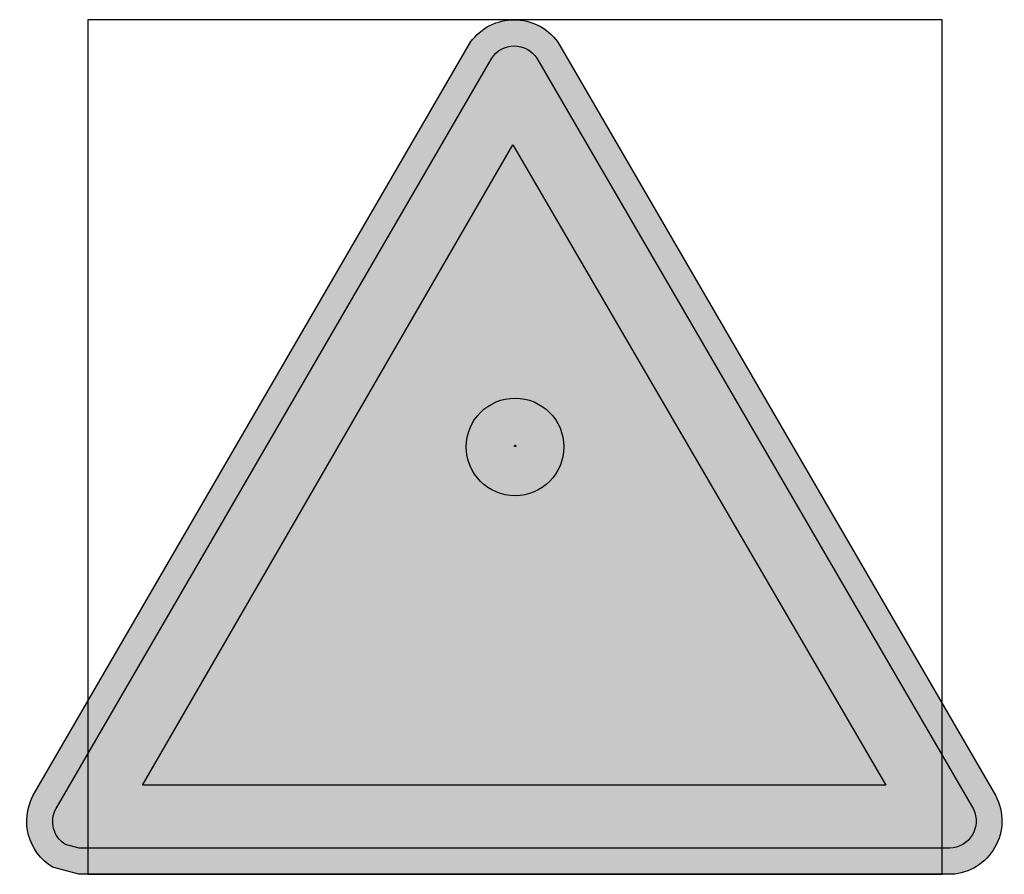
# Model space of a CAD drawing. Header units: millimetres. Extents: x -20879 to 80472, y -12121 to 39016.
# Tile 6 of 63: x 24342 to 25149, y -5114 to -4414. Entities that reach past the tile are written whole.
import ezdxf

# ---------------------------------------------------------------- set-up
doc = ezdxf.new("R2010")
doc.units = ezdxf.units.MM
doc.layers.add('DVD-VB-V_TEXT', color=7, linetype='Continuous')
doc.layers.add('FL6411--_GV', color=7, linetype='Continuous')
doc.layers.add('RVB-VB-V_Aanwijslijn', color=7, linetype='Continuous', true_color=0xff0001)
doc.styles.add('DVD_ALG 1.8mm_RE', font='arial.ttf', dxfattribs={"height": 1.8})

# ---------------------------------------------------------------- blocks, each defined once
blk = doc.blocks.new('RVB_GV_045_Icon')
at = {"true_color": 0x2e3032}
h = blk.add_hatch(color=250, dxfattribs=at)
h.paths.add_polyline_path([(0.1780528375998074, 3.184876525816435, 0.5457583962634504), (-0.191289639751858, 3.184035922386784), (-3.760242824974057, -2.96110178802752, 0.40166373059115), (-3.68280866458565, -3.257775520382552), (-3.572557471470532, -3.287855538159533), (3.563714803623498, -3.286878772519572, 0.5436882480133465), (3.75597295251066, -2.968727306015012)])
h.paths.add_polyline_path([(3.03857825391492, -2.769845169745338), (-3.052301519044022, -2.769845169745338), (-0.01694034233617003, 2.474920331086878)], flags=16)
at = {"layer": 'FL6411--_GV', "true_color": 0xfecb00}
blk.add_hatch(color=40, dxfattribs=at).paths.add_polyline_path([(0.3478056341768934, 3.320307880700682, 0.5065815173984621), (-0.3609840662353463, 3.320625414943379), (-3.949891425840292, -2.857683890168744, 0.3950425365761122), (-3.790472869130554, -3.441707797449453), (-3.574750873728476, -3.498905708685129), (3.574750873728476, -3.501094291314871, 0.5473549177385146), (3.939592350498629, -2.859212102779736)])
at = {"layer": 'FL6411--_GV', "true_color": 0x2e3032}
h = blk.add_hatch(color=250, dxfattribs=at)
h.dxf.hatch_style = 1
h.paths.add_polyline_path([(0.03634807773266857, -0.9339539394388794), (0.5810101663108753, -0.9339539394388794, 1), (0.5810101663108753, -0.704694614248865), (0.3584067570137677, -0.704694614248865), (0.3750328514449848, -0.6343007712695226), (0.8699262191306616, -0.6343007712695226, 1), (0.8699262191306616, -0.4160798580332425), (0.427568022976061, -0.4160798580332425), (0.44413933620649, -0.3456586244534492), (1.044103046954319, -0.3456586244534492, 1), (1.044103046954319, -0.1274377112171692), (0.4966745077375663, -0.1274377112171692), (0.513245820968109, -0.05704386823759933), (0.8644207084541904, -0.05704386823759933, 1), (0.8644207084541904, 0.1708459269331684), (-0.3729741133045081, 0.1708459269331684, -0.7805417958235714), (-0.3853028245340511, 0.2150543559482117), (-0.08674528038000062, 0.3849034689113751, 0.4250883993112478), (-0.02451383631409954, 0.672176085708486), (-0.9329616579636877, 0.1719774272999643, 0.2712610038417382), (-1.041992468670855, -0.01420496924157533), (-1.041992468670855, -0.7185268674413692, 0.4139158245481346), (-0.8263462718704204, -0.9339539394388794), (0.02109151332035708, -0.9339539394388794, -0.04322243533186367), (-0.4323050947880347, -1.809576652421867), (-0.4323050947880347, -2.661643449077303), (0.03634807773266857, -2.661643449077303)])
h.paths.add_polyline_path([(-0.2166588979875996, -0.8800766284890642), (-0.0189535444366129, -0.05425002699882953), (-0.0189535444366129, -0.8800766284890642)], flags=16)
h.paths.add_polyline_path([(-0.2844232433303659, -0.8800766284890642), (-0.482101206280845, -0.8800766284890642), (-0.2844232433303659, -0.05425002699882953)], flags=16)
h.paths.add_polyline_path([(0.050152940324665, -0.8800766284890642), (0.2478035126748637, -0.05425002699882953), (0.2478035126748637, -0.8800766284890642)], flags=16)
h.paths.add_polyline_path([(-0.2305185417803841, -0.708885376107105), (-0.2305185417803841, 0.1169686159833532), (-0.03275840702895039, 0.1169686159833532)], flags=16)
h.paths.add_polyline_path([(0.03489637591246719, -0.708885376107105), (0.03489637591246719, 0.1169686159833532), (0.2339712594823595, 0.1169686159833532)], flags=16)
h.paths.add_polyline_path([(0.3017356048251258, -0.708885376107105), (0.3017356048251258, 0.1169686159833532), (0.4994135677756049, 0.1169686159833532)], flags=16)
at = {"layer": 'Defpoints'}
blk.add_lwpolyline([(-3.5, -3.5), (3.5, -3.5), (3.5, 3.5), (-3.5, 3.5)], close=True, dxfattribs=at)
at = {"layer": 'FL6411--_GV', "color": 250, "true_color": 0x2e3032}
for p, q in [((-3.052301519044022, -2.769845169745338), (-0.01694034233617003, 2.474920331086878)), ((-0.01694034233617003, 2.474920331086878), (3.03857825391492, -2.769845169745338)), ((3.03857825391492, -2.769845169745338), (-3.052301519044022, -2.769845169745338))]:
    blk.add_line(p, q, dxfattribs=at)
at = {"layer": 'FL6411--_GV', "color": 40, "true_color": 0xfecb00}
for points in [[(-0.3609840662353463, 3.320625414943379, -0.5065815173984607), (0.3478056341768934, 3.320307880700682)], [(-3.790472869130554, -3.441707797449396, -0.3950425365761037), (-3.949891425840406, -2.857683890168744)], [(3.939592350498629, -2.859212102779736, -0.5473549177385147), (3.574750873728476, -3.501094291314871)]]:
    blk.add_lwpolyline(points, format="xyb", dxfattribs=at)
for points in [[(-3.949891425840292, -2.857683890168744), (-0.3609840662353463, 3.320625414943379)], [(0.3478056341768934, 3.320307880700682), (3.939592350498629, -2.859212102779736)], [(-3.574750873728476, -3.498905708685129), (-3.790472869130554, -3.441707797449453)], [(3.574750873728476, -3.501094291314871), (-3.574750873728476, -3.498905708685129)]]:
    blk.add_lwpolyline(points, dxfattribs=at)
at = {"layer": 'FL6411--_GV', "color": 250, "true_color": 0x2e3032}
blk.add_lwpolyline([(0.1780528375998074, 3.184876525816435), (3.75597295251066, -2.968727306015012, -0.5436882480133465), (3.563714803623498, -3.286878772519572), (-3.572557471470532, -3.287855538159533), (-3.68280866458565, -3.257775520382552, -0.40166373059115), (-3.760242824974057, -2.96110178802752), (-0.191289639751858, 3.184035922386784, -0.5457583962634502)], format="xyb", close=True, dxfattribs=at)
blk = doc.blocks.new('RVB_GV_045')
at = {"layer": 'RVB-VB-V_Aanwijslijn'}
h = blk.add_hatch(color=256, dxfattribs=at)
h.dxf.hatch_style = 1
edge = h.paths.add_edge_path()
edge.add_arc((0, 0), 0.4, 0, 360)
at = {"layer": 'Defpoints'}
for points in [[(-0.01081208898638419, 0.007751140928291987), (0.01081208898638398, 0.007751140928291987)], [(-1.110223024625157e-16, 0.01657545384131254), (-1.040834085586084e-16, 0.007751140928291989)]]:
    blk.add_lwpolyline(points, dxfattribs=at)
at = {"layer": 'RVB-VB-V_Aanwijslijn'}
blk.add_line((0, 0.01033485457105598), (0, 0), dxfattribs=at)
blk.add_circle((0, 0), 0.4, dxfattribs=at)
blk.add_blockref('RVB_GV_045_Icon', (5.833335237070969e-08, 0))
at = {"layer": 'DVD-VB-V_TEXT', "lineweight": 5, "style": 'DVD_ALG 1.8mm_RE', "flags": 1}
blk.add_attdef('$RUIMTECODE', (8.120812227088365, 5.039125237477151), '', height=1.4, dxfattribs=at)

msp = doc.modelspace()

# ---------------------------------------------------------------- block references
at = {"xscale": 100, "yscale": 100, "zscale": 100}
msp.add_blockref('RVB_GV_045', (24747.8792810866, -4763.704924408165), dxfattribs=at)

doc.saveas('drawing.dxf')
